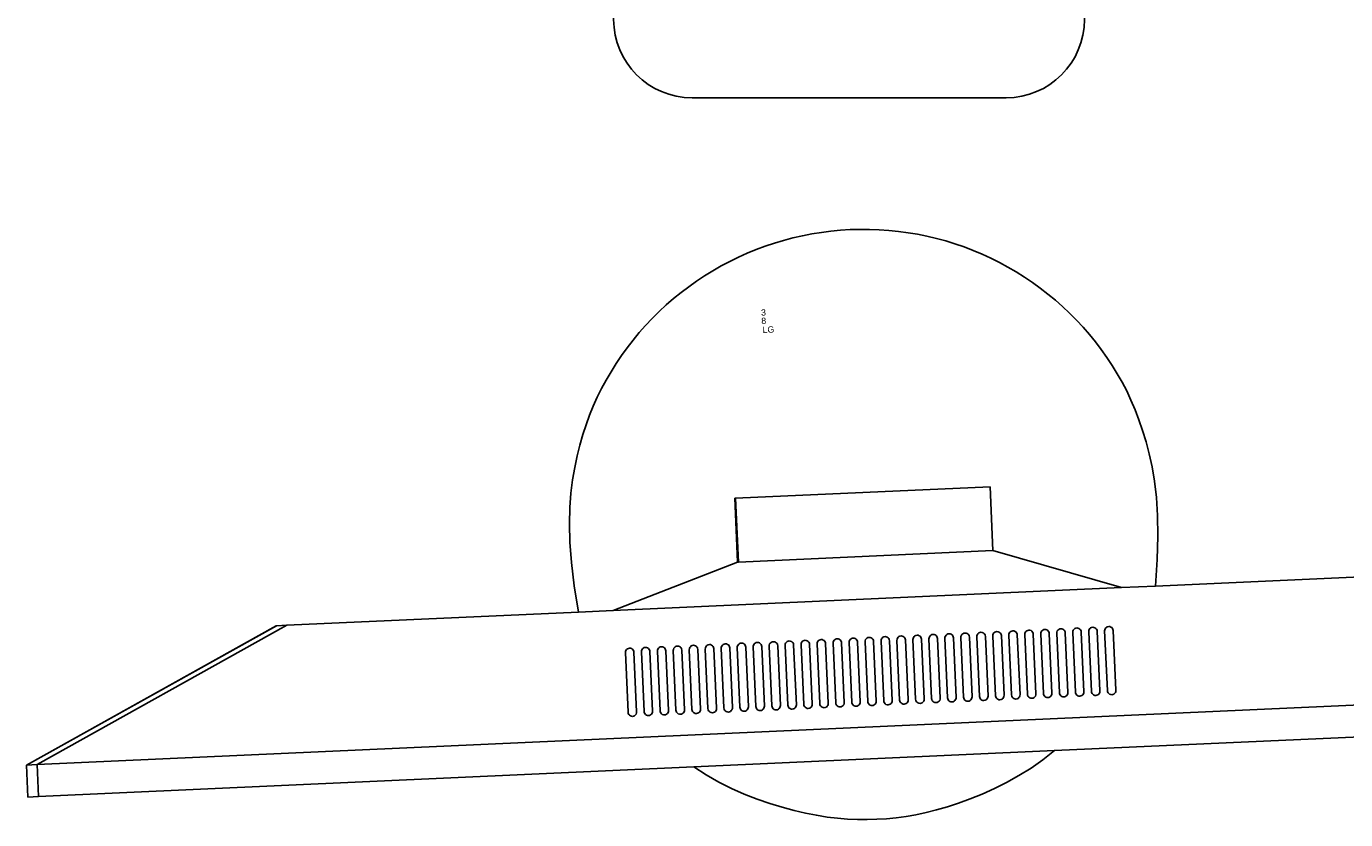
# Model space of a CAD drawing. Header units: inches. Extents: x 38 to 872, y -154 to 346.
# Tile 68 of 99: x 499 to 541, y 185 to 210. Entities that reach past the tile are written whole.
import ezdxf

# ---------------------------------------------------------------- set-up
doc = ezdxf.new("R2010")
doc.units = ezdxf.units.IN
doc.header["$MEASUREMENT"] = 0
doc.layers.add('Edges', color=7, linetype='Continuous')
doc.styles.get("Standard").update_dxf_attribs({"font": 'arial.ttf'})

# ---------------------------------------------------------------- blocks, each defined once
blk = doc.blocks.new('Mesa')
blk.add_lwpolyline([(107.882, 55.616), (117.882, 55.616)])
for centre, start, end in [((107.882, 58.116), 90, 270), ((117.882, 58.116), 270, 90)]:
    blk.add_arc(centre, 2.5, start, end)
for tag, p, flags in [('ID', (4.63, 109.471), 1), ('PC_DISPONIBLES', (4.666, 106.305), 3), ('PC_ACTUALES', (4.642, 104.708), 1)]:
    blk.add_attdef(tag, p, '', height=1, dxfattribs=dict(flags=flags))
blk.add_attdef('POSICION', (4.604, 107.926), '', height=1)
blk = doc.blocks.new('Monitor')
at = {"layer": 'Edges'}
for p, q in [((-3.948, -0.88), (-3.948, 1.157)), ((-3.948, 1.157), (-3.92, 1.157)), ((-3.92, -0.88), (-3.92, 1.157)), ((-3.92, 1.157), (4.192, 1.157)), ((4.192, -0.88), (4.192, 1.157)), ((-7.98, -2.239), (-3.948, -0.88)), ((-3.92, -0.88), (-3.948, -0.88)), ((4.192, -0.88), (-3.92, -0.88)), ((8.235, -2.239), (4.192, -0.88)), ((-26.873, -6.314), (-18.71, -2.239)), ((-26.873, -6.314), (-18.722, -2.239)), ((-18.382, -2.239), (-26.533, -6.314)), ((-18.71, -2.239), (-18.722, -2.239)), ((-18.382, -2.239), (-18.71, -2.239)), ((-9.083, -2.239), (-18.382, -2.239)), ((-7.98, -2.239), (-9.083, -2.239)), ((8.235, -2.239), (-7.98, -2.239)), ((9.31, -2.239), (8.235, -2.239)), ((18.637, -2.239), (9.31, -2.239)), ((-7.645, -3.562), (-7.65, -3.597)), ((-7.65, -3.597), (-7.65, -5.499)), ((-7.645, -3.562), (-7.632, -3.529)), ((-7.61, -3.501), (-7.632, -3.529)), ((-7.582, -3.48), (-7.61, -3.501)), ((-7.549, -3.466), (-7.582, -3.48)), ((-7.514, -3.462), (-7.549, -3.466)), ((-7.479, -3.466), (-7.514, -3.462)), ((-7.446, -3.48), (-7.479, -3.466)), ((-7.418, -3.501), (-7.446, -3.48)), ((-7.397, -3.529), (-7.418, -3.501)), ((-7.383, -3.562), (-7.397, -3.529)), ((-7.378, -3.597), (-7.383, -3.562)), ((-7.378, -5.499), (-7.378, -3.597)), ((-7.141, -3.597), (-7.136, -3.562)), ((-7.141, -5.499), (-7.141, -3.597)), ((-7.136, -3.562), (-7.122, -3.529)), ((-7.122, -3.529), (-7.101, -3.501)), ((-7.101, -3.501), (-7.073, -3.48)), ((-7.073, -3.48), (-7.04, -3.466)), ((-7.04, -3.466), (-7.005, -3.462)), ((-7.005, -3.462), (-6.97, -3.466)), ((-6.97, -3.466), (-6.937, -3.48)), ((-6.937, -3.48), (-6.909, -3.501)), ((-6.909, -3.501), (-6.887, -3.529)), ((-6.887, -3.529), (-6.874, -3.562)), ((-6.874, -3.562), (-6.869, -3.597)), ((-6.869, -3.597), (-6.869, -5.499)), ((-6.631, -3.597), (-6.627, -3.562)), ((-6.631, -5.499), (-6.631, -3.597)), ((-6.627, -3.562), (-6.613, -3.529)), ((-6.613, -3.529), (-6.591, -3.501)), ((-6.591, -3.501), (-6.563, -3.48)), ((-6.563, -3.48), (-6.531, -3.466)), ((-6.531, -3.466), (-6.495, -3.462)), ((-6.495, -3.462), (-6.46, -3.466)), ((-6.46, -3.466), (-6.427, -3.48)), ((-6.427, -3.48), (-6.399, -3.501)), ((-6.399, -3.501), (-6.378, -3.529)), ((-6.378, -3.529), (-6.364, -3.562)), ((-6.364, -3.562), (-6.36, -3.597)), ((-6.36, -3.597), (-6.36, -5.499)), ((-6.122, -3.597), (-6.117, -3.562)), ((-6.122, -3.597), (-6.122, -5.499)), ((-6.117, -3.562), (-6.104, -3.529)), ((-6.104, -3.529), (-6.082, -3.501)), ((-6.082, -3.501), (-6.054, -3.48)), ((-6.054, -3.48), (-6.021, -3.466)), ((-6.021, -3.466), (-5.986, -3.462)), ((-5.986, -3.462), (-5.951, -3.466)), ((-5.951, -3.466), (-5.918, -3.48)), ((-5.918, -3.48), (-5.89, -3.501)), ((-5.89, -3.501), (-5.868, -3.529)), ((-5.868, -3.529), (-5.855, -3.562)), ((-5.855, -3.562), (-5.85, -3.597)), ((-5.85, -3.597), (-5.85, -5.499)), ((-5.612, -3.597), (-5.608, -3.562)), ((-5.612, -3.597), (-5.612, -5.499)), ((-5.608, -3.562), (-5.594, -3.529)), ((-5.594, -3.529), (-5.573, -3.501)), ((-5.573, -3.501), (-5.544, -3.48)), ((-5.544, -3.48), (-5.512, -3.466)), ((-5.512, -3.466), (-5.477, -3.462)), ((-5.477, -3.462), (-5.441, -3.466)), ((-5.441, -3.466), (-5.409, -3.48)), ((-5.409, -3.48), (-5.38, -3.501)), ((-5.38, -3.501), (-5.359, -3.529)), ((-5.359, -3.529), (-5.345, -3.562)), ((-5.345, -3.562), (-5.341, -3.597)), ((-5.341, -3.597), (-5.341, -5.499)), ((-5.103, -3.597), (-5.098, -3.562)), ((-5.103, -3.597), (-5.103, -5.499)), ((-5.085, -3.529), (-5.098, -3.562)), ((-5.063, -3.501), (-5.085, -3.529)), ((-5.035, -3.48), (-5.063, -3.501)), ((-5.002, -3.466), (-5.035, -3.48)), ((-4.967, -3.462), (-5.002, -3.466)), ((-4.932, -3.466), (-4.967, -3.462)), ((-4.899, -3.48), (-4.932, -3.466)), ((-4.871, -3.501), (-4.899, -3.48)), ((-4.849, -3.529), (-4.871, -3.501)), ((-4.836, -3.562), (-4.849, -3.529)), ((-4.831, -3.597), (-4.836, -3.562)), ((-4.831, -5.499), (-4.831, -3.597)), ((-4.589, -3.562), (-4.594, -3.597)), ((-4.594, -3.597), (-4.594, -5.499)), ((-4.575, -3.529), (-4.589, -3.562)), ((-4.554, -3.501), (-4.575, -3.529)), ((-4.526, -3.48), (-4.554, -3.501)), ((-4.493, -3.466), (-4.526, -3.48)), ((-4.458, -3.462), (-4.493, -3.466)), ((-4.423, -3.466), (-4.458, -3.462)), ((-4.39, -3.48), (-4.423, -3.466)), ((-4.362, -3.501), (-4.39, -3.48)), ((-4.34, -3.529), (-4.362, -3.501)), ((-4.326, -3.562), (-4.34, -3.529)), ((-4.322, -3.597), (-4.326, -3.562)), ((-4.322, -5.499), (-4.322, -3.597)), ((-4.079, -3.562), (-4.084, -3.597)), ((-4.084, -3.597), (-4.084, -5.499)), ((-4.066, -3.529), (-4.079, -3.562)), ((-4.044, -3.501), (-4.066, -3.529)), ((-4.016, -3.48), (-4.044, -3.501)), ((-3.983, -3.466), (-4.016, -3.48)), ((-3.948, -3.462), (-3.983, -3.466)), ((-3.913, -3.466), (-3.948, -3.462)), ((-3.88, -3.48), (-3.913, -3.466)), ((-3.852, -3.501), (-3.88, -3.48)), ((-3.831, -3.529), (-3.852, -3.501)), ((-3.817, -3.562), (-3.831, -3.529)), ((-3.812, -3.597), (-3.817, -3.562)), ((-3.812, -5.499), (-3.812, -3.597)), ((-3.57, -3.562), (-3.575, -3.597)), ((-3.575, -3.597), (-3.575, -5.499)), ((-3.556, -3.529), (-3.57, -3.562)), ((-3.535, -3.501), (-3.556, -3.529)), ((-3.507, -3.48), (-3.535, -3.501)), ((-3.474, -3.466), (-3.507, -3.48)), ((-3.439, -3.462), (-3.474, -3.466)), ((-3.404, -3.466), (-3.439, -3.462)), ((-3.371, -3.48), (-3.404, -3.466)), ((-3.343, -3.501), (-3.371, -3.48)), ((-3.321, -3.529), (-3.343, -3.501)), ((-3.308, -3.562), (-3.321, -3.529)), ((-3.303, -3.597), (-3.308, -3.562)), ((-3.303, -5.499), (-3.303, -3.597)), ((-3.065, -3.597), (-3.061, -3.562)), ((-3.065, -3.597), (-3.065, -5.499)), ((-3.061, -3.562), (-3.047, -3.529)), ((-3.047, -3.529), (-3.025, -3.501)), ((-3.025, -3.501), (-2.997, -3.48)), ((-2.997, -3.48), (-2.965, -3.466)), ((-2.965, -3.466), (-2.929, -3.462)), ((-2.929, -3.462), (-2.894, -3.466)), ((-2.894, -3.466), (-2.861, -3.48)), ((-2.861, -3.48), (-2.833, -3.501)), ((-2.833, -3.501), (-2.812, -3.529)), ((-2.812, -3.529), (-2.798, -3.562)), ((-2.798, -3.562), (-2.794, -3.597)), ((-2.794, -3.597), (-2.794, -5.499)), ((-2.556, -3.597), (-2.551, -3.562)), ((-2.556, -3.597), (-2.556, -5.499)), ((-2.551, -3.562), (-2.538, -3.529)), ((-2.538, -3.529), (-2.516, -3.501)), ((-2.516, -3.501), (-2.488, -3.48)), ((-2.488, -3.48), (-2.455, -3.466)), ((-2.455, -3.466), (-2.42, -3.462)), ((-2.42, -3.462), (-2.385, -3.466)), ((-2.385, -3.466), (-2.352, -3.48)), ((-2.352, -3.48), (-2.324, -3.501)), ((-2.324, -3.501), (-2.302, -3.529)), ((-2.302, -3.529), (-2.289, -3.562)), ((-2.289, -3.562), (-2.284, -3.597)), ((-2.284, -3.597), (-2.284, -5.499)), ((-2.046, -3.597), (-2.042, -3.562)), ((-2.046, -3.597), (-2.046, -5.499)), ((-2.042, -3.562), (-2.028, -3.529)), ((-2.028, -3.529), (-2.007, -3.501)), ((-2.007, -3.501), (-1.978, -3.48)), ((-1.978, -3.48), (-1.946, -3.466)), ((-1.946, -3.466), (-1.91, -3.462)), ((-1.91, -3.462), (-1.875, -3.466)), ((-1.875, -3.466), (-1.843, -3.48)), ((-1.843, -3.48), (-1.814, -3.501)), ((-1.814, -3.501), (-1.793, -3.529)), ((-1.793, -3.529), (-1.779, -3.562)), ((-1.779, -3.562), (-1.775, -3.597)), ((-1.775, -3.597), (-1.775, -5.499)), ((-1.532, -3.562), (-1.537, -3.597)), ((-1.537, -3.597), (-1.537, -5.499)), ((-1.519, -3.529), (-1.532, -3.562)), ((-1.497, -3.501), (-1.519, -3.529)), ((-1.469, -3.48), (-1.497, -3.501)), ((-1.436, -3.466), (-1.469, -3.48)), ((-1.401, -3.462), (-1.436, -3.466)), ((-1.366, -3.466), (-1.401, -3.462)), ((-1.333, -3.48), (-1.366, -3.466)), ((-1.305, -3.501), (-1.333, -3.48)), ((-1.283, -3.529), (-1.305, -3.501)), ((-1.27, -3.562), (-1.283, -3.529)), ((-1.265, -3.597), (-1.27, -3.562)), ((-1.265, -5.499), (-1.265, -3.597)), ((-1.023, -3.562), (-1.027, -3.597)), ((-1.027, -3.597), (-1.027, -5.499)), ((-1.009, -3.529), (-1.023, -3.562)), ((-0.988, -3.501), (-1.009, -3.529)), ((-0.96, -3.48), (-0.988, -3.501)), ((-0.927, -3.466), (-0.96, -3.48)), ((-0.892, -3.462), (-0.927, -3.466)), ((-0.856, -3.466), (-0.892, -3.462)), ((-0.824, -3.48), (-0.856, -3.466)), ((-0.796, -3.501), (-0.824, -3.48)), ((-0.774, -3.529), (-0.796, -3.501)), ((-0.76, -3.562), (-0.774, -3.529)), ((-0.756, -3.597), (-0.76, -3.562)), ((-0.756, -5.499), (-0.756, -3.597)), ((-0.513, -3.562), (-0.518, -3.597)), ((-0.518, -3.597), (-0.518, -5.499)), ((-0.5, -3.529), (-0.513, -3.562)), ((-0.478, -3.501), (-0.5, -3.529)), ((-0.45, -3.48), (-0.478, -3.501)), ((-0.417, -3.466), (-0.45, -3.48)), ((-0.382, -3.462), (-0.417, -3.466)), ((-0.347, -3.466), (-0.382, -3.462)), ((-0.314, -3.48), (-0.347, -3.466)), ((-0.286, -3.501), (-0.314, -3.48)), ((-0.265, -3.529), (-0.286, -3.501)), ((-0.251, -3.562), (-0.265, -3.529)), ((-0.246, -3.597), (-0.251, -3.562)), ((-0.246, -5.499), (-0.246, -3.597)), ((-0.009, -3.597), (-0.004, -3.562)), ((-0.009, -3.597), (-0.009, -5.499)), ((-0.004, -3.562), (0.01, -3.529)), ((0.01, -3.529), (0.031, -3.501)), ((0.031, -3.501), (0.059, -3.48)), ((0.059, -3.48), (0.092, -3.466)), ((0.092, -3.466), (0.127, -3.462)), ((0.127, -3.462), (0.162, -3.466)), ((0.162, -3.466), (0.195, -3.48)), ((0.195, -3.48), (0.223, -3.501)), ((0.223, -3.501), (0.245, -3.529)), ((0.245, -3.529), (0.258, -3.562)), ((0.258, -3.562), (0.263, -3.597)), ((0.263, -3.597), (0.263, -5.499)), ((0.501, -3.597), (0.505, -3.562)), ((0.501, -3.597), (0.501, -5.499)), ((0.519, -3.529), (0.505, -3.562)), ((0.541, -3.501), (0.519, -3.529)), ((0.569, -3.48), (0.541, -3.501)), ((0.602, -3.466), (0.569, -3.48)), ((0.637, -3.462), (0.602, -3.466)), ((0.672, -3.466), (0.637, -3.462)), ((0.705, -3.48), (0.672, -3.466)), ((0.733, -3.501), (0.705, -3.48)), ((0.754, -3.529), (0.733, -3.501)), ((0.768, -3.562), (0.754, -3.529)), ((0.773, -3.597), (0.768, -3.562)), ((0.773, -5.499), (0.773, -3.597)), ((1.015, -3.562), (1.01, -3.597)), ((1.01, -3.597), (1.01, -5.499)), ((1.028, -3.529), (1.015, -3.562)), ((1.05, -3.501), (1.028, -3.529)), ((1.078, -3.48), (1.05, -3.501)), ((1.111, -3.466), (1.078, -3.48)), ((1.146, -3.462), (1.111, -3.466)), ((1.181, -3.466), (1.146, -3.462)), ((1.214, -3.48), (1.181, -3.466)), ((1.242, -3.501), (1.214, -3.48)), ((1.264, -3.529), (1.242, -3.501)), ((1.277, -3.562), (1.264, -3.529)), ((1.282, -3.597), (1.277, -3.562)), ((1.282, -5.499), (1.282, -3.597)), ((1.524, -3.562), (1.52, -3.597)), ((1.52, -3.597), (1.52, -5.499)), ((1.538, -3.529), (1.524, -3.562)), ((1.559, -3.501), (1.538, -3.529)), ((1.588, -3.48), (1.559, -3.501)), ((1.62, -3.466), (1.588, -3.48)), ((1.656, -3.462), (1.62, -3.466)), ((1.691, -3.466), (1.656, -3.462)), ((1.723, -3.48), (1.691, -3.466)), ((1.752, -3.501), (1.723, -3.48)), ((1.773, -3.529), (1.752, -3.501)), ((1.787, -3.562), (1.773, -3.529)), ((1.791, -3.597), (1.787, -3.562)), ((1.791, -5.499), (1.791, -3.597)), ((2.034, -3.562), (2.029, -3.597)), ((2.029, -3.597), (2.029, -5.499)), ((2.047, -3.529), (2.034, -3.562)), ((2.069, -3.501), (2.047, -3.529)), ((2.097, -3.48), (2.069, -3.501)), ((2.13, -3.466), (2.097, -3.48)), ((2.165, -3.462), (2.13, -3.466)), ((2.2, -3.466), (2.165, -3.462)), ((2.233, -3.48), (2.2, -3.466)), ((2.261, -3.501), (2.233, -3.48)), ((2.283, -3.529), (2.261, -3.501)), ((2.296, -3.562), (2.283, -3.529)), ((2.301, -3.597), (2.296, -3.562)), ((2.301, -5.499), (2.301, -3.597)), ((2.543, -3.562), (2.539, -3.597)), ((2.539, -3.597), (2.539, -5.499)), ((2.557, -3.529), (2.543, -3.562)), ((2.578, -3.501), (2.557, -3.529)), ((2.606, -3.48), (2.578, -3.501)), ((2.639, -3.466), (2.606, -3.48)), ((2.674, -3.462), (2.639, -3.466)), ((2.71, -3.466), (2.674, -3.462)), ((2.742, -3.48), (2.71, -3.466)), ((2.77, -3.501), (2.742, -3.48)), ((2.792, -3.529), (2.77, -3.501)), ((2.806, -3.562), (2.792, -3.529)), ((2.81, -3.597), (2.806, -3.562)), ((2.81, -5.499), (2.81, -3.597)), ((3.053, -3.562), (3.048, -3.597)), ((3.048, -3.597), (3.048, -5.499)), ((3.053, -3.562), (3.066, -3.529)), ((3.066, -3.529), (3.088, -3.501)), ((3.088, -3.501), (3.116, -3.48)), ((3.116, -3.48), (3.149, -3.466)), ((3.149, -3.466), (3.184, -3.462)), ((3.184, -3.462), (3.219, -3.466)), ((3.219, -3.466), (3.252, -3.48)), ((3.28, -3.501), (3.252, -3.48)), ((3.301, -3.529), (3.28, -3.501)), ((3.315, -3.562), (3.301, -3.529)), ((3.32, -3.597), (3.315, -3.562)), ((3.32, -5.499), (3.32, -3.597)), ((3.562, -3.562), (3.557, -3.597)), ((3.557, -3.597), (3.557, -5.499)), ((3.576, -3.529), (3.562, -3.562)), ((3.597, -3.501), (3.576, -3.529)), ((3.625, -3.48), (3.597, -3.501)), ((3.658, -3.466), (3.625, -3.48)), ((3.693, -3.462), (3.658, -3.466)), ((3.728, -3.466), (3.693, -3.462)), ((3.761, -3.48), (3.728, -3.466)), ((3.789, -3.501), (3.761, -3.48)), ((3.811, -3.529), (3.789, -3.501)), ((3.825, -3.562), (3.811, -3.529)), ((3.829, -3.597), (3.825, -3.562)), ((3.829, -5.499), (3.829, -3.597)), ((4.071, -3.562), (4.067, -3.597)), ((4.067, -3.597), (4.067, -5.499)), ((4.085, -3.529), (4.071, -3.562)), ((4.107, -3.501), (4.085, -3.529)), ((4.135, -3.48), (4.107, -3.501)), ((4.168, -3.466), (4.135, -3.48)), ((4.203, -3.462), (4.168, -3.466)), ((4.238, -3.466), (4.203, -3.462)), ((4.271, -3.48), (4.238, -3.466)), ((4.299, -3.501), (4.271, -3.48)), ((4.32, -3.529), (4.299, -3.501)), ((4.334, -3.562), (4.32, -3.529)), ((4.339, -3.597), (4.334, -3.562)), ((4.339, -5.499), (4.339, -3.597)), ((4.581, -3.562), (4.576, -3.597)), ((4.576, -3.597), (4.576, -5.499)), ((4.595, -3.529), (4.581, -3.562)), ((4.616, -3.501), (4.595, -3.529)), ((4.644, -3.48), (4.616, -3.501)), ((4.677, -3.466), (4.644, -3.48)), ((4.712, -3.462), (4.677, -3.466)), ((4.747, -3.466), (4.712, -3.462)), ((4.78, -3.48), (4.747, -3.466)), ((4.808, -3.501), (4.78, -3.48)), ((4.83, -3.529), (4.808, -3.501)), ((4.843, -3.562), (4.83, -3.529)), ((4.848, -3.597), (4.843, -3.562)), ((4.848, -5.499), (4.848, -3.597)), ((5.086, -3.597), (5.09, -3.562)), ((5.086, -3.597), (5.086, -5.499)), ((5.104, -3.529), (5.09, -3.562)), ((5.126, -3.501), (5.104, -3.529)), ((5.154, -3.48), (5.126, -3.501)), ((5.186, -3.466), (5.154, -3.48)), ((5.222, -3.462), (5.186, -3.466)), ((5.257, -3.466), (5.222, -3.462)), ((5.29, -3.48), (5.257, -3.466)), ((5.318, -3.501), (5.29, -3.48)), ((5.339, -3.529), (5.318, -3.501)), ((5.353, -3.562), (5.339, -3.529)), ((5.357, -3.597), (5.353, -3.562)), ((5.357, -5.499), (5.357, -3.597)), ((5.6, -3.562), (5.595, -3.597)), ((5.595, -3.597), (5.595, -5.499)), ((5.613, -3.529), (5.6, -3.562)), ((5.635, -3.501), (5.613, -3.529)), ((5.663, -3.48), (5.635, -3.501)), ((5.696, -3.466), (5.663, -3.48)), ((5.731, -3.462), (5.696, -3.466)), ((5.766, -3.466), (5.731, -3.462)), ((5.799, -3.48), (5.766, -3.466)), ((5.827, -3.501), (5.799, -3.48)), ((5.849, -3.529), (5.827, -3.501)), ((5.862, -3.562), (5.849, -3.529)), ((5.867, -3.597), (5.862, -3.562)), ((5.867, -5.499), (5.867, -3.597)), ((6.109, -3.562), (6.105, -3.597)), ((6.105, -3.597), (6.105, -5.499)), ((6.123, -3.529), (6.109, -3.562)), ((6.144, -3.501), (6.123, -3.529)), ((6.173, -3.48), (6.144, -3.501)), ((6.205, -3.466), (6.173, -3.48)), ((6.24, -3.462), (6.205, -3.466)), ((6.276, -3.466), (6.24, -3.462)), ((6.308, -3.48), (6.276, -3.466)), ((6.337, -3.501), (6.308, -3.48)), ((6.358, -3.529), (6.337, -3.501)), ((6.372, -3.562), (6.358, -3.529)), ((6.376, -3.597), (6.372, -3.562)), ((6.376, -5.499), (6.376, -3.597)), ((6.614, -3.597), (6.619, -3.562)), ((6.614, -3.597), (6.614, -5.499)), ((6.632, -3.529), (6.619, -3.562)), ((6.654, -3.501), (6.632, -3.529)), ((6.682, -3.48), (6.654, -3.501)), ((6.715, -3.466), (6.682, -3.48)), ((6.75, -3.462), (6.715, -3.466)), ((6.785, -3.466), (6.75, -3.462)), ((6.818, -3.48), (6.785, -3.466)), ((6.846, -3.501), (6.818, -3.48)), ((6.868, -3.529), (6.846, -3.501)), ((6.881, -3.562), (6.868, -3.529)), ((6.886, -3.597), (6.881, -3.562)), ((6.886, -5.499), (6.886, -3.597)), ((7.128, -3.562), (7.123, -3.597)), ((7.123, -3.597), (7.123, -5.499)), ((7.142, -3.529), (7.128, -3.562)), ((7.163, -3.501), (7.142, -3.529)), ((7.191, -3.48), (7.163, -3.501)), ((7.224, -3.466), (7.191, -3.48)), ((7.259, -3.462), (7.224, -3.466)), ((7.294, -3.466), (7.259, -3.462)), ((7.327, -3.48), (7.294, -3.466)), ((7.355, -3.501), (7.327, -3.48)), ((7.377, -3.529), (7.355, -3.501)), ((7.391, -3.562), (7.377, -3.529)), ((7.395, -3.597), (7.391, -3.562)), ((7.395, -5.499), (7.395, -3.597)), ((7.638, -3.562), (7.633, -3.597)), ((7.633, -3.597), (7.633, -5.499)), ((7.638, -3.562), (7.651, -3.529)), ((7.651, -3.529), (7.673, -3.501)), ((7.673, -3.501), (7.701, -3.48)), ((7.701, -3.48), (7.734, -3.466)), ((7.769, -3.462), (7.734, -3.466)), ((7.804, -3.466), (7.769, -3.462)), ((7.837, -3.48), (7.804, -3.466)), ((7.865, -3.501), (7.837, -3.48)), ((7.886, -3.529), (7.865, -3.501)), ((7.9, -3.562), (7.886, -3.529)), ((7.905, -3.597), (7.9, -3.562)), ((7.905, -5.499), (7.905, -3.597)), ((-7.65, -5.499), (-7.645, -5.534)), ((-7.645, -5.534), (-7.632, -5.567)), ((-7.632, -5.567), (-7.61, -5.595)), ((-7.61, -5.595), (-7.582, -5.617)), ((-7.582, -5.617), (-7.549, -5.631)), ((-7.549, -5.631), (-7.514, -5.635)), ((-7.514, -5.635), (-7.479, -5.631)), ((-7.479, -5.631), (-7.446, -5.617)), ((-7.446, -5.617), (-7.418, -5.595)), ((-7.418, -5.595), (-7.397, -5.567)), ((-7.397, -5.567), (-7.383, -5.534)), ((-7.383, -5.534), (-7.378, -5.499)), ((-7.136, -5.534), (-7.141, -5.499)), ((-7.122, -5.567), (-7.136, -5.534)), ((-7.101, -5.595), (-7.122, -5.567)), ((-7.073, -5.617), (-7.101, -5.595)), ((-7.04, -5.631), (-7.073, -5.617)), ((-7.005, -5.635), (-7.04, -5.631)), ((-6.97, -5.631), (-7.005, -5.635)), ((-6.937, -5.617), (-6.97, -5.631)), ((-6.909, -5.595), (-6.937, -5.617)), ((-6.887, -5.567), (-6.909, -5.595)), ((-6.874, -5.534), (-6.887, -5.567)), ((-6.869, -5.499), (-6.874, -5.534)), ((-6.627, -5.534), (-6.631, -5.499)), ((-6.613, -5.567), (-6.627, -5.534)), ((-6.591, -5.595), (-6.613, -5.567)), ((-6.563, -5.617), (-6.591, -5.595)), ((-6.531, -5.631), (-6.563, -5.617)), ((-6.495, -5.635), (-6.531, -5.631)), ((-6.46, -5.631), (-6.495, -5.635)), ((-6.427, -5.617), (-6.46, -5.631)), ((-6.399, -5.595), (-6.427, -5.617)), ((-6.378, -5.567), (-6.399, -5.595)), ((-6.364, -5.534), (-6.378, -5.567)), ((-6.36, -5.499), (-6.364, -5.534)), ((-6.117, -5.534), (-6.122, -5.499)), ((-6.104, -5.567), (-6.117, -5.534)), ((-6.082, -5.595), (-6.104, -5.567)), ((-6.054, -5.617), (-6.082, -5.595)), ((-6.021, -5.631), (-6.054, -5.617)), ((-5.986, -5.635), (-6.021, -5.631)), ((-5.951, -5.631), (-5.986, -5.635)), ((-5.918, -5.617), (-5.951, -5.631)), ((-5.89, -5.595), (-5.918, -5.617)), ((-5.868, -5.567), (-5.89, -5.595)), ((-5.855, -5.534), (-5.868, -5.567)), ((-5.85, -5.499), (-5.855, -5.534)), ((-5.608, -5.534), (-5.612, -5.499)), ((-5.594, -5.567), (-5.608, -5.534)), ((-5.573, -5.595), (-5.594, -5.567)), ((-5.544, -5.617), (-5.573, -5.595)), ((-5.512, -5.631), (-5.544, -5.617)), ((-5.477, -5.635), (-5.512, -5.631)), ((-5.441, -5.631), (-5.477, -5.635)), ((-5.409, -5.617), (-5.441, -5.631)), ((-5.38, -5.595), (-5.409, -5.617)), ((-5.359, -5.567), (-5.38, -5.595)), ((-5.345, -5.534), (-5.359, -5.567)), ((-5.341, -5.499), (-5.345, -5.534)), ((-5.098, -5.534), (-5.103, -5.499)), ((-5.098, -5.534), (-5.085, -5.567)), ((-5.085, -5.567), (-5.063, -5.595)), ((-5.035, -5.617), (-5.063, -5.595)), ((-5.002, -5.631), (-5.035, -5.617)), ((-5.002, -5.631), (-4.967, -5.635)), ((-4.967, -5.635), (-4.932, -5.631)), ((-4.932, -5.631), (-4.899, -5.617)), ((-4.899, -5.617), (-4.871, -5.595)), ((-4.871, -5.595), (-4.849, -5.567)), ((-4.849, -5.567), (-4.836, -5.534)), ((-4.836, -5.534), (-4.831, -5.499)), ((-4.594, -5.499), (-4.589, -5.534)), ((-4.589, -5.534), (-4.575, -5.567)), ((-4.575, -5.567), (-4.554, -5.595)), ((-4.554, -5.595), (-4.526, -5.617)), ((-4.526, -5.617), (-4.493, -5.631)), ((-4.493, -5.631), (-4.458, -5.635)), ((-4.458, -5.635), (-4.423, -5.631)), ((-4.423, -5.631), (-4.39, -5.617)), ((-4.39, -5.617), (-4.362, -5.595)), ((-4.362, -5.595), (-4.34, -5.567)), ((-4.34, -5.567), (-4.326, -5.534)), ((-4.326, -5.534), (-4.322, -5.499)), ((-4.084, -5.499), (-4.079, -5.534)), ((-4.079, -5.534), (-4.066, -5.567)), ((-4.066, -5.567), (-4.044, -5.595)), ((-4.044, -5.595), (-4.016, -5.617)), ((-4.016, -5.617), (-3.983, -5.631)), ((-3.983, -5.631), (-3.948, -5.635)), ((-3.948, -5.635), (-3.913, -5.631)), ((-3.913, -5.631), (-3.88, -5.617)), ((-3.88, -5.617), (-3.852, -5.595)), ((-3.852, -5.595), (-3.831, -5.567)), ((-3.831, -5.567), (-3.817, -5.534)), ((-3.817, -5.534), (-3.812, -5.499)), ((-3.575, -5.499), (-3.57, -5.534)), ((-3.57, -5.534), (-3.556, -5.567)), ((-3.556, -5.567), (-3.535, -5.595)), ((-3.535, -5.595), (-3.507, -5.617)), ((-3.507, -5.617), (-3.474, -5.631)), ((-3.474, -5.631), (-3.439, -5.635)), ((-3.439, -5.635), (-3.404, -5.631)), ((-3.404, -5.631), (-3.371, -5.617)), ((-3.371, -5.617), (-3.343, -5.595)), ((-3.343, -5.595), (-3.321, -5.567)), ((-3.321, -5.567), (-3.308, -5.534)), ((-3.308, -5.534), (-3.303, -5.499)), ((-3.061, -5.534), (-3.065, -5.499)), ((-3.047, -5.567), (-3.061, -5.534)), ((-3.025, -5.595), (-3.047, -5.567)), ((-2.997, -5.617), (-3.025, -5.595)), ((-2.965, -5.631), (-2.997, -5.617)), ((-2.929, -5.635), (-2.965, -5.631)), ((-2.894, -5.631), (-2.929, -5.635)), ((-2.861, -5.617), (-2.894, -5.631)), ((-2.833, -5.595), (-2.861, -5.617)), ((-2.812, -5.567), (-2.833, -5.595)), ((-2.798, -5.534), (-2.812, -5.567)), ((-2.794, -5.499), (-2.798, -5.534)), ((-2.551, -5.534), (-2.556, -5.499)), ((-2.538, -5.567), (-2.551, -5.534)), ((-2.516, -5.595), (-2.538, -5.567)), ((-2.488, -5.617), (-2.516, -5.595)), ((-2.455, -5.631), (-2.488, -5.617)), ((-2.42, -5.635), (-2.455, -5.631)), ((-2.385, -5.631), (-2.42, -5.635)), ((-2.352, -5.617), (-2.385, -5.631)), ((-2.324, -5.595), (-2.352, -5.617)), ((-2.302, -5.567), (-2.324, -5.595)), ((-2.289, -5.534), (-2.302, -5.567)), ((-2.284, -5.499), (-2.289, -5.534)), ((-2.042, -5.534), (-2.046, -5.499)), ((-2.028, -5.567), (-2.042, -5.534)), ((-2.007, -5.595), (-2.028, -5.567)), ((-1.978, -5.617), (-2.007, -5.595)), ((-1.946, -5.631), (-1.978, -5.617)), ((-1.91, -5.635), (-1.946, -5.631)), ((-1.875, -5.631), (-1.91, -5.635)), ((-1.843, -5.617), (-1.875, -5.631)), ((-1.814, -5.595), (-1.843, -5.617)), ((-1.793, -5.567), (-1.814, -5.595)), ((-1.779, -5.534), (-1.793, -5.567)), ((-1.775, -5.499), (-1.779, -5.534)), ((-1.537, -5.499), (-1.532, -5.534)), ((-1.532, -5.534), (-1.519, -5.567)), ((-1.519, -5.567), (-1.497, -5.595)), ((-1.497, -5.595), (-1.469, -5.617)), ((-1.469, -5.617), (-1.436, -5.631)), ((-1.436, -5.631), (-1.401, -5.635)), ((-1.401, -5.635), (-1.366, -5.631)), ((-1.366, -5.631), (-1.333, -5.617)), ((-1.333, -5.617), (-1.305, -5.595)), ((-1.305, -5.595), (-1.283, -5.567)), ((-1.283, -5.567), (-1.27, -5.534)), ((-1.27, -5.534), (-1.265, -5.499)), ((-1.027, -5.499), (-1.023, -5.534)), ((-1.023, -5.534), (-1.009, -5.567)), ((-1.009, -5.567), (-0.988, -5.595)), ((-0.988, -5.595), (-0.96, -5.617)), ((-0.96, -5.617), (-0.927, -5.631)), ((-0.927, -5.631), (-0.892, -5.635)), ((-0.892, -5.635), (-0.856, -5.631)), ((-0.856, -5.631), (-0.824, -5.617)), ((-0.824, -5.617), (-0.796, -5.595)), ((-0.796, -5.595), (-0.774, -5.567)), ((-0.774, -5.567), (-0.76, -5.534)), ((-0.76, -5.534), (-0.756, -5.499)), ((-0.518, -5.499), (-0.513, -5.534)), ((-0.513, -5.534), (-0.5, -5.567)), ((-0.5, -5.567), (-0.478, -5.595)), ((-0.478, -5.595), (-0.45, -5.617)), ((-0.45, -5.617), (-0.417, -5.631)), ((-0.417, -5.631), (-0.382, -5.635)), ((-0.382, -5.635), (-0.347, -5.631)), ((-0.347, -5.631), (-0.314, -5.617)), ((-0.314, -5.617), (-0.286, -5.595)), ((-0.286, -5.595), (-0.265, -5.567)), ((-0.265, -5.567), (-0.251, -5.534)), ((-0.251, -5.534), (-0.246, -5.499)), ((-0.004, -5.534), (-0.009, -5.499)), ((0.01, -5.567), (-0.004, -5.534)), ((0.031, -5.595), (0.01, -5.567)), ((0.059, -5.617), (0.031, -5.595)), ((0.092, -5.631), (0.059, -5.617)), ((0.127, -5.635), (0.092, -5.631)), ((0.162, -5.631), (0.127, -5.635)), ((0.195, -5.617), (0.162, -5.631)), ((0.223, -5.595), (0.195, -5.617)), ((0.245, -5.567), (0.223, -5.595)), ((0.258, -5.534), (0.245, -5.567)), ((0.263, -5.499), (0.258, -5.534)), ((0.501, -5.499), (0.505, -5.534)), ((0.505, -5.534), (0.519, -5.567)), ((0.519, -5.567), (0.541, -5.595)), ((0.541, -5.595), (0.569, -5.617)), ((0.569, -5.617), (0.602, -5.631)), ((0.602, -5.631), (0.637, -5.635)), ((0.637, -5.635), (0.672, -5.631)), ((0.672, -5.631), (0.705, -5.617)), ((0.705, -5.617), (0.733, -5.595)), ((0.733, -5.595), (0.754, -5.567)), ((0.754, -5.567), (0.768, -5.534)), ((0.768, -5.534), (0.773, -5.499)), ((1.01, -5.499), (1.015, -5.534)), ((1.015, -5.534), (1.028, -5.567)), ((1.028, -5.567), (1.05, -5.595)), ((1.05, -5.595), (1.078, -5.617)), ((1.078, -5.617), (1.111, -5.631)), ((1.111, -5.631), (1.146, -5.635)), ((1.146, -5.635), (1.181, -5.631)), ((1.181, -5.631), (1.214, -5.617)), ((1.214, -5.617), (1.242, -5.595)), ((1.242, -5.595), (1.264, -5.567)), ((1.264, -5.567), (1.277, -5.534)), ((1.277, -5.534), (1.282, -5.499)), ((1.52, -5.499), (1.524, -5.534)), ((1.524, -5.534), (1.538, -5.567)), ((1.538, -5.567), (1.559, -5.595)), ((1.559, -5.595), (1.588, -5.617)), ((1.588, -5.617), (1.62, -5.631)), ((1.62, -5.631), (1.656, -5.635)), ((1.656, -5.635), (1.691, -5.631)), ((1.691, -5.631), (1.723, -5.617)), ((1.723, -5.617), (1.752, -5.595)), ((1.752, -5.595), (1.773, -5.567)), ((1.773, -5.567), (1.787, -5.534)), ((1.787, -5.534), (1.791, -5.499)), ((2.029, -5.499), (2.034, -5.534)), ((2.034, -5.534), (2.047, -5.567)), ((2.047, -5.567), (2.069, -5.595)), ((2.069, -5.595), (2.097, -5.617)), ((2.097, -5.617), (2.13, -5.631)), ((2.13, -5.631), (2.165, -5.635)), ((2.165, -5.635), (2.2, -5.631)), ((2.2, -5.631), (2.233, -5.617)), ((2.233, -5.617), (2.261, -5.595)), ((2.261, -5.595), (2.283, -5.567)), ((2.283, -5.567), (2.296, -5.534)), ((2.296, -5.534), (2.301, -5.499)), ((2.539, -5.499), (2.543, -5.534)), ((2.543, -5.534), (2.557, -5.567)), ((2.557, -5.567), (2.578, -5.595)), ((2.578, -5.595), (2.606, -5.617)), ((2.606, -5.617), (2.639, -5.631)), ((2.639, -5.631), (2.674, -5.635)), ((2.674, -5.635), (2.71, -5.631)), ((2.71, -5.631), (2.742, -5.617)), ((2.742, -5.617), (2.77, -5.595)), ((2.77, -5.595), (2.792, -5.567)), ((2.792, -5.567), (2.806, -5.534)), ((2.806, -5.534), (2.81, -5.499)), ((3.048, -5.499), (3.053, -5.534)), ((3.053, -5.534), (3.066, -5.567)), ((3.066, -5.567), (3.088, -5.595)), ((3.088, -5.595), (3.116, -5.617)), ((3.116, -5.617), (3.149, -5.631)), ((3.149, -5.631), (3.184, -5.635)), ((3.184, -5.635), (3.219, -5.631)), ((3.219, -5.631), (3.252, -5.617)), ((3.252, -5.617), (3.28, -5.595)), ((3.28, -5.595), (3.301, -5.567)), ((3.301, -5.567), (3.315, -5.534)), ((3.315, -5.534), (3.32, -5.499)), ((3.557, -5.499), (3.562, -5.534)), ((3.562, -5.534), (3.576, -5.567)), ((3.576, -5.567), (3.597, -5.595)), ((3.597, -5.595), (3.625, -5.617)), ((3.625, -5.617), (3.658, -5.631)), ((3.658, -5.631), (3.693, -5.635)), ((3.693, -5.635), (3.728, -5.631)), ((3.728, -5.631), (3.761, -5.617)), ((3.761, -5.617), (3.789, -5.595)), ((3.789, -5.595), (3.811, -5.567)), ((3.811, -5.567), (3.825, -5.534)), ((3.825, -5.534), (3.829, -5.499)), ((4.067, -5.499), (4.071, -5.534)), ((4.071, -5.534), (4.085, -5.567)), ((4.085, -5.567), (4.107, -5.595)), ((4.107, -5.595), (4.135, -5.617)), ((4.135, -5.617), (4.168, -5.631)), ((4.168, -5.631), (4.203, -5.635)), ((4.203, -5.635), (4.238, -5.631)), ((4.238, -5.631), (4.271, -5.617)), ((4.271, -5.617), (4.299, -5.595)), ((4.299, -5.595), (4.32, -5.567)), ((4.32, -5.567), (4.334, -5.534)), ((4.334, -5.534), (4.339, -5.499)), ((4.576, -5.499), (4.581, -5.534)), ((4.581, -5.534), (4.595, -5.567)), ((4.595, -5.567), (4.616, -5.595)), ((4.616, -5.595), (4.644, -5.617)), ((4.644, -5.617), (4.677, -5.631)), ((4.677, -5.631), (4.712, -5.635)), ((4.712, -5.635), (4.747, -5.631)), ((4.747, -5.631), (4.78, -5.617)), ((4.78, -5.617), (4.808, -5.595)), ((4.808, -5.595), (4.83, -5.567)), ((4.83, -5.567), (4.843, -5.534)), ((4.843, -5.534), (4.848, -5.499)), ((5.09, -5.534), (5.086, -5.499)), ((5.104, -5.567), (5.09, -5.534)), ((5.104, -5.567), (5.126, -5.595)), ((5.126, -5.595), (5.154, -5.617)), ((5.154, -5.617), (5.186, -5.631)), ((5.186, -5.631), (5.222, -5.635)), ((5.222, -5.635), (5.257, -5.631)), ((5.257, -5.631), (5.29, -5.617)), ((5.29, -5.617), (5.318, -5.595)), ((5.318, -5.595), (5.339, -5.567)), ((5.339, -5.567), (5.353, -5.534)), ((5.353, -5.534), (5.357, -5.499)), ((5.595, -5.499), (5.6, -5.534)), ((5.6, -5.534), (5.613, -5.567)), ((5.613, -5.567), (5.635, -5.595)), ((5.635, -5.595), (5.663, -5.617)), ((5.663, -5.617), (5.696, -5.631)), ((5.696, -5.631), (5.731, -5.635)), ((5.731, -5.635), (5.766, -5.631)), ((5.766, -5.631), (5.799, -5.617)), ((5.799, -5.617), (5.827, -5.595)), ((5.827, -5.595), (5.849, -5.567)), ((5.849, -5.567), (5.862, -5.534)), ((5.862, -5.534), (5.867, -5.499)), ((6.105, -5.499), (6.109, -5.534)), ((6.109, -5.534), (6.123, -5.567)), ((6.123, -5.567), (6.144, -5.595)), ((6.144, -5.595), (6.173, -5.617)), ((6.173, -5.617), (6.205, -5.631)), ((6.205, -5.631), (6.24, -5.635)), ((6.24, -5.635), (6.276, -5.631)), ((6.276, -5.631), (6.308, -5.617)), ((6.308, -5.617), (6.337, -5.595)), ((6.337, -5.595), (6.358, -5.567)), ((6.358, -5.567), (6.372, -5.534)), ((6.372, -5.534), (6.376, -5.499)), ((6.619, -5.534), (6.614, -5.499)), ((6.632, -5.567), (6.619, -5.534)), ((6.654, -5.595), (6.632, -5.567)), ((6.682, -5.617), (6.654, -5.595)), ((6.715, -5.631), (6.682, -5.617)), ((6.75, -5.635), (6.715, -5.631)), ((6.785, -5.631), (6.75, -5.635)), ((6.818, -5.617), (6.785, -5.631)), ((6.846, -5.595), (6.818, -5.617)), ((6.846, -5.595), (6.868, -5.567)), ((6.868, -5.567), (6.881, -5.534)), ((6.881, -5.534), (6.886, -5.499)), ((7.123, -5.499), (7.128, -5.534)), ((7.128, -5.534), (7.142, -5.567)), ((7.142, -5.567), (7.163, -5.595)), ((7.163, -5.595), (7.191, -5.617)), ((7.191, -5.617), (7.224, -5.631)), ((7.224, -5.631), (7.259, -5.635)), ((7.259, -5.635), (7.294, -5.631)), ((7.294, -5.631), (7.327, -5.617)), ((7.327, -5.617), (7.355, -5.595)), ((7.355, -5.595), (7.377, -5.567)), ((7.377, -5.567), (7.391, -5.534)), ((7.391, -5.534), (7.395, -5.499)), ((7.633, -5.499), (7.638, -5.534)), ((7.638, -5.534), (7.651, -5.567)), ((7.651, -5.567), (7.673, -5.595)), ((7.673, -5.595), (7.701, -5.617)), ((7.701, -5.617), (7.734, -5.631)), ((7.734, -5.631), (7.769, -5.635)), ((7.769, -5.635), (7.804, -5.631)), ((7.804, -5.631), (7.837, -5.617)), ((7.837, -5.617), (7.865, -5.595)), ((7.865, -5.595), (7.886, -5.567)), ((7.886, -5.567), (7.9, -5.534)), ((7.9, -5.534), (7.905, -5.499)), ((-26.873, -7.333), (-26.873, -6.314)), ((-26.873, -6.314), (-26.533, -6.314)), ((-26.533, -6.314), (26.788, -6.314)), ((-26.533, -7.333), (-26.533, -6.314)), ((-26.533, -7.333), (-26.873, -7.333)), ((-5.637, -7.333), (-26.533, -7.333)), ((-5.637, -7.333), (5.863, -7.333)), ((5.863, -7.333), (26.788, -7.333))]:
    blk.add_line(p, q, dxfattribs=at)
for points in [[(9.31, -2.239), (9.406, -1.399), (9.462, -0.657), (9.482, 0), (9.473, 0.581), (9.437, 1.098), (9.38, 1.56), (9.307, 1.98), (9.221, 2.367), (9.128, 2.73), (9.027, 3.074), (8.919, 3.4), (8.802, 3.711), (8.678, 4.008), (8.545, 4.293), (8.405, 4.57), (8.255, 4.839), (8.097, 5.103), (7.93, 5.362), (7.755, 5.614), (7.572, 5.862), (7.381, 6.103), (7.182, 6.337), (6.975, 6.565), (6.761, 6.786), (6.54, 7), (6.312, 7.207), (6.077, 7.406), (5.836, 7.597), (5.589, 7.78), (5.336, 7.955), (5.078, 8.122), (4.814, 8.28), (4.545, 8.43), (4.271, 8.57), (3.993, 8.702), (3.711, 8.824), (3.425, 8.937), (3.135, 9.041), (2.842, 9.135), (2.546, 9.22), (2.248, 9.294), (1.947, 9.359), (1.645, 9.414), (1.34, 9.459), (1.035, 9.494), (0.728, 9.52), (0.421, 9.535), (0.113, 9.54), (-0.194, 9.535), (-0.502, 9.52), (-0.808, 9.494), (-1.114, 9.459), (-1.418, 9.414), (-1.721, 9.359), (-2.022, 9.294), (-2.32, 9.22), (-2.616, 9.135), (-2.909, 9.041), (-3.198, 8.937), (-3.485, 8.824), (-3.767, 8.702), (-4.045, 8.57), (-4.319, 8.43), (-4.587, 8.28), (-4.851, 8.122), (-5.11, 7.955), (-5.363, 7.78), (-5.61, 7.597), (-5.851, 7.406), (-6.086, 7.207), (-6.314, 7), (-6.535, 6.786), (-6.749, 6.565), (-6.955, 6.337), (-7.154, 6.103), (-7.345, 5.862), (-7.529, 5.614), (-7.704, 5.362), (-7.87, 5.103), (-8.029, 4.839), (-8.178, 4.57), (-8.319, 4.293), (-8.452, 4.008), (-8.576, 3.711), (-8.692, 3.4), (-8.801, 3.074), (-8.901, 2.73), (-8.995, 2.367), (-9.08, 1.98), (-9.154, 1.56), (-9.211, 1.098), (-9.246, 0.581), (-9.256, 0), (-9.235, -0.657), (-9.179, -1.399), (-9.083, -2.239)], [(-5.637, -7.333), (-5.257, -7.606), (-4.867, -7.854), (-4.47, -8.076), (-4.07, -8.275), (-3.67, -8.453), (-3.275, -8.609), (-2.887, -8.745), (-2.511, -8.863), (-2.15, -8.964), (-1.802, -9.049), (-1.465, -9.118), (-1.138, -9.173), (-0.818, -9.213), (-0.505, -9.242), (-0.195, -9.258), (0.113, -9.263), (0.421, -9.258), (0.731, -9.242), (1.045, -9.213), (1.364, -9.173), (1.691, -9.118), (2.028, -9.049), (2.376, -8.964), (2.738, -8.863), (3.113, -8.745), (3.501, -8.609), (3.896, -8.453), (4.296, -8.275), (4.696, -8.076), (5.093, -7.854), (5.484, -7.606), (5.863, -7.333)]]:
    blk.add_lwpolyline(points, dxfattribs=at)
for tag, p in [('PUESTO', (-2.849, 6.664)), ('ID', (-2.845, 6.929)), ('MARCA', (-2.82, 6.376))]:
    blk.add_attdef(tag, p, '', height=0.2)
at = {"flags": 9}
blk.add_attdef('TIEMPO_DE_USO', (-2.848, 6.11), '', height=0.2, dxfattribs=at)

msp = doc.modelspace()

# ---------------------------------------------------------------- block references
msp.add_blockref('Mesa', (412.735, 152.507))
at = {"rotation": 2.584526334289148}
msp.add_blockref('Monitor', (525.972, 194.39), dxfattribs=at).add_auto_attribs({'ID': '3', 'PUESTO': '8', 'MARCA': 'LG'})

doc.saveas('drawing.dxf')
